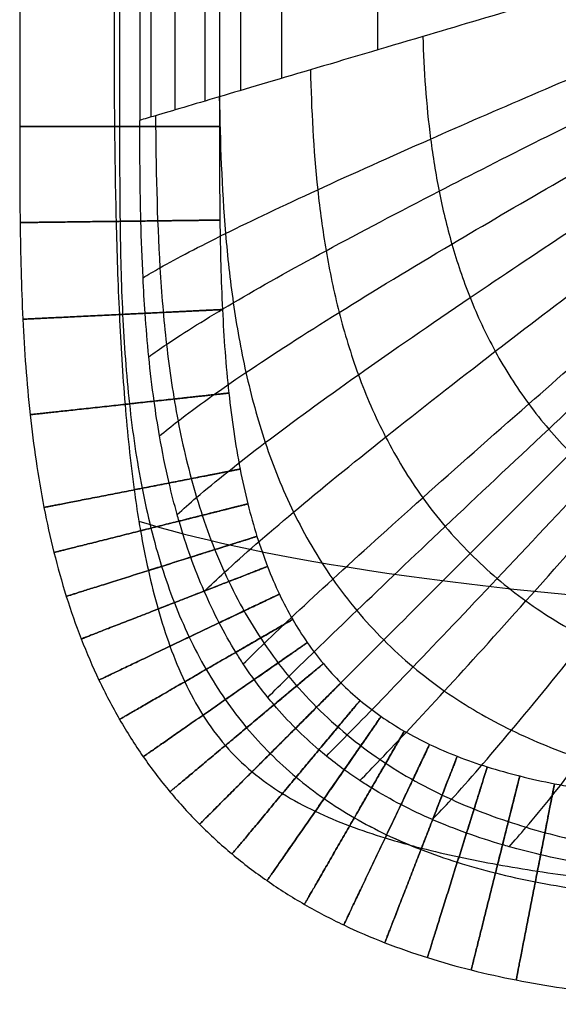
# Model space of a CAD drawing. Header units: millimetres. Extents: x -600 to 600, y -225 to 225.
# Tile 1 of 26: x -600 to -557, y -225 to -146. Entities that reach past the tile are written whole.
import ezdxf

# ---------------------------------------------------------------- set-up
doc = ezdxf.new("R2010")
doc.units = ezdxf.units.MM
doc.header["$MEASUREMENT"] = 0
doc.layers.add('Nakki bench', color=7, linetype='Continuous', true_color=0x6a7954)

msp = doc.modelspace()

# ---------------------------------------------------------------- linework, layer by layer
at = {"layer": 'Nakki bench'}
for points, degree in [([(-600, 154.759, 325), (-600, 51.586, 325), (-600, -51.586, 325), (-600, -154.759, 325)], 3), ([(-592, 154.759, 317), (-592, 51.586, 317), (-592, -51.586, 317), (-592, -154.759, 317)], 3), ([(-592, 154.759, 333), (-592, 51.586, 333), (-592, -51.586, 333), (-592, -154.759, 333)], 3), ([(-592, 154.759, 333), (-592, 51.586, 333), (-592, -51.586, 333), (-592, -154.759, 333)], 3), ([(-584, 154.759, 325), (-584, 51.586, 325), (-584, -51.586, 325), (-584, -154.759, 325)], 3), ([(-584, 154.759, 325), (-584, 51.586, 325), (-584, -51.586, 325), (-584, -154.759, 325)], 3), ([(-590.393, 154.283, 317.163), (-590.393, 51.428, 317.163), (-590.393, -51.428, 317.163), (-590.393, -154.283, 317.163)], 3), ([(-589.496, 154.018, 314.08), (-589.496, 0, 314.08), (-589.496, -154.018, 314.08)], 2), ([(-587.571, 153.448, 308.833), (-587.571, 0, 308.833), (-587.571, -153.448, 308.833)], 2), ([(-585.176, 152.739, 303.802), (-585.176, 0, 303.802), (-585.176, -152.739, 303.802)], 2), ([(-582.319, 151.894, 299.04), (-582.319, 0, 299.04), (-582.319, -151.894, 299.04)], 2), ([(-579.03, 150.92, 294.592), (-579.03, 0, 294.592), (-579.03, -150.92, 294.592)], 2), ([(-571.354, 148.648, 286.743), (-571.354, 0, 286.743), (-571.354, -148.648, 286.743)], 2), ([(-590.39, -154.759, 317.164), (-590.391, -154.6, 317.163), (-590.392, -154.442, 317.163), (-590.393, -154.283, 317.163)], 3)]:
    msp.add_open_spline(points, degree=degree, dxfattribs=at)
for points, knots in [([(-592.4, 154.759, 332.99), (-592.461, 149.85, 332.987), (-592.453, 144.94, 332.987), (-592.441, 140.031, 332.988), (-592.422, 132.204, 332.989), (-592.393, 124.376, 332.99), (-592.331, 108.72, 332.993), (-592.299, 100.893, 332.994), (-592.273, 93.065, 332.995), (-592.215, 74.772, 332.997), (-592.2, 56.479, 332.998), (-592.192, 38.186, 332.998), (-592.186, 25.458, 332.998), (-592.184, 12.731, 332.998), (-592.183, -12.724, 332.998), (-592.185, -25.452, 332.998), (-592.19, -38.179, 332.998), (-592.198, -56.472, 332.998), (-592.212, -74.766, 332.997), (-592.27, -93.059, 332.995), (-592.294, -100.886, 332.995), (-592.327, -108.714, 332.993), (-592.388, -124.369, 332.991), (-592.416, -132.197, 332.989), (-592.434, -140.025, 332.988), (-592.446, -144.936, 332.988), (-592.454, -149.848, 332.987), (-592.407, -154.759, 332.99)], [0, 0, 0, 0, 14.728232, 14.728232, 14.728232, 38.211503, 38.211503, 61.694791, 61.694791, 61.694791, 116.574312, 116.574312, 116.574312, 154.756686, 154.756686, 192.939062, 192.939062, 192.939062, 247.818572, 247.818572, 247.818572, 271.301845, 271.301845, 294.785125, 294.785125, 294.785125, 309.51965, 309.51965, 309.51965, 309.51965]), ([(-532, -137, 270), (-535.196, -137.946, 270), (-538.484, -138.919, 270.476), (-544.726, -140.766, 271.939), (-547.841, -141.688, 272.966), (-556.773, -144.332, 276.606), (-562.548, -146.042, 279.916), (-567.719, -147.572, 283.815), (-570.945, -148.527, 286.248), (-573.968, -149.422, 288.932), (-579.486, -151.055, 294.937), (-581.924, -151.777, 298.195), (-586.108, -153.015, 305.287), (-587.801, -153.516, 309.028), (-589.597, -154.048, 314.343), (-590.018, -154.172, 315.747), (-590.393, -154.283, 317.163)], [-90.218371, -90.218371, -90.218371, -90.218371, -80.139445, -80.139445, -69.997327, -69.997327, -49.81656, -49.81656, -49.81656, -37.372212, -37.372212, -24.902483, -24.902483, -12.436465, -12.436465, -8.023463, -8.023463, -8.023463, -8.023463]), ([(-592.434, -140.025, 332.988), (-584.649, -140.599, 360.805), (-553.624, -142.445, 423.713), (-441.654, -146.172, 437.575), (-343.179, -148.179, 441.23), (-143.17, -149.247, 441.976), (143.166, -149.248, 441.976), (343.175, -148.182, 441.23), (441.65, -146.176, 437.575), (553.62, -142.45, 423.713), (584.645, -140.605, 360.805), (592.43, -140.031, 332.988)], [6.852411, 6.852411, 6.852411, 6.852411, 77.777778, 155.555556, 233.333333, 311.111111, 388.888889, 466.666667, 544.444444, 622.222222, 693.147395, 693.147395, 693.147395, 693.147395]), ([(-590.126, -166.87, 317.193), (-589.722, -166.624, 315.733), (-589.271, -166.361, 314.286), (-587.388, -165.298, 308.903), (-585.648, -164.387, 305.139), (-581.386, -162.28, 298.013), (-578.92, -161.11, 294.744), (-573.363, -158.554, 288.73), (-570.331, -157.194, 286.046), (-567.103, -155.772, 283.619), (-561.93, -153.493, 279.729), (-556.171, -151.016, 276.44), (-547.293, -147.285, 272.846), (-544.203, -146, 271.838), (-538.019, -143.465, 270.419), (-534.767, -142.149, 269.97), (-531.616, -140.901, 270)], [7.924786, 7.924786, 7.924786, 7.924786, 12.436465, 12.436465, 24.902483, 24.902483, 37.372212, 37.372212, 49.81656, 49.81656, 49.81656, 69.997327, 69.997327, 80.139445, 80.139445, 90.218371, 90.218371, 90.218371, 90.218371]), ([(-589.661, -173.194, 317.225), (-589.238, -172.884, 315.739), (-588.767, -172.553, 314.267), (-586.824, -171.24, 308.845), (-585.052, -170.135, 305.071), (-580.741, -167.608, 297.93), (-578.259, -166.219, 294.656), (-572.682, -163.203, 288.637), (-569.647, -161.609, 285.954), (-566.421, -159.948, 283.529), (-561.252, -157.286, 279.643), (-555.512, -154.412, 276.363), (-546.683, -150.108, 272.791), (-543.613, -148.63, 271.792), (-537.477, -145.724, 270.394), (-534.255, -144.222, 269.956), (-531.139, -142.805, 270)], [7.861022, 7.861022, 7.861022, 7.861022, 12.436465, 12.436465, 24.902483, 24.902483, 37.372212, 37.372212, 49.81656, 49.81656, 49.81656, 69.997327, 69.997327, 80.139445, 80.139445, 90.218371, 90.218371, 90.218371, 90.218371]), ([(-588.804, -179.522, 317.273), (-588.358, -179.151, 315.756), (-587.865, -178.755, 314.253), (-585.861, -177.208, 308.79), (-584.06, -175.92, 305.006), (-579.708, -172.989, 297.85), (-577.215, -171.384, 294.571), (-571.636, -167.912, 288.548), (-568.608, -166.081, 285.865), (-565.398, -164.178, 283.443), (-560.253, -161.128, 279.56), (-554.555, -157.845, 276.29), (-545.814, -152.94, 272.739), (-542.777, -151.259, 271.748), (-536.72, -147.958, 270.369), (-533.543, -146.255, 269.942), (-530.478, -144.653, 270)], [7.78289, 7.78289, 7.78289, 7.78289, 12.436465, 12.436465, 24.902483, 24.902483, 37.372212, 37.372212, 49.81656, 49.81656, 49.81656, 69.997327, 69.997327, 80.139445, 80.139445, 90.218371, 90.218371, 90.218371, 90.218371]), ([(-587.389, -185.812, 317.339), (-586.921, -185.384, 315.785), (-586.404, -184.929, 314.246), (-584.342, -183.171, 308.735), (-582.519, -181.716, 304.941), (-578.149, -178.406, 297.771), (-575.66, -176.594, 294.487), (-570.112, -172.674, 288.46), (-567.112, -170.607, 285.777), (-563.938, -168.46, 283.357), (-558.851, -165.017, 279.479), (-553.236, -161.311, 276.217), (-544.647, -155.777, 272.687), (-541.667, -153.88, 271.704), (-535.734, -150.156, 270.344), (-532.628, -148.234, 269.929), (-529.638, -146.428, 270)], [7.68724, 7.68724, 7.68724, 7.68724, 12.436465, 12.436465, 24.902483, 24.902483, 37.372212, 37.372212, 49.81656, 49.81656, 49.81656, 69.997327, 69.997327, 80.139445, 80.139445, 90.218371, 90.218371, 90.218371, 90.218371]), ([(-567.719, -147.572, 283.815), (-567.642, -150.27, 283.746), (-567.461, -153.006, 283.68), (-566.924, -157.155, 283.588), (-566.701, -158.547, 283.558), (-566.142, -161.349, 283.5), (-565.806, -162.759, 283.471), (-564.99, -165.597, 283.414), (-564.51, -167.026, 283.386), (-563.366, -169.893, 283.329), (-562.701, -171.331, 283.301), (-561.146, -174.185, 283.25), (-560.255, -175.6, 283.228), (-558.74, -177.651, 283.203), (-558.205, -178.323, 283.197), (-557.081, -179.63, 283.188), (-556.492, -180.266, 283.186), (-555.267, -181.491, 283.186), (-554.631, -182.081, 283.188), (-553.323, -183.204, 283.197), (-552.651, -183.739, 283.203), (-550.6, -185.255, 283.228), (-549.185, -186.146, 283.25), (-546.332, -187.7, 283.301), (-544.893, -188.365, 283.329), (-542.027, -189.51, 283.386), (-540.598, -189.99, 283.414), (-537.759, -190.806, 283.471), (-536.349, -191.142, 283.5), (-533.548, -191.701, 283.558), (-532.156, -191.924, 283.588), (-528.006, -192.461, 283.68), (-525.27, -192.642, 283.746), (-522.572, -192.719, 283.815)], [0, 0, 0, 0, 8.587447, 8.587447, 12.88117, 12.88117, 17.174893, 17.174893, 21.468616, 21.468616, 25.76234, 25.76234, 30.056063, 30.056063, 32.202924, 32.202924, 34.349786, 34.349786, 36.496648, 36.496648, 38.643509, 38.643509, 42.937233, 42.937233, 47.230956, 47.230956, 51.524679, 51.524679, 55.818402, 55.818402, 60.112126, 60.112126, 68.699572, 68.699572, 68.699572, 68.699572]), ([(-585.222, -191.96, 317.42), (-584.731, -191.487, 315.824), (-584.191, -190.98, 314.245), (-582.082, -189.047, 308.683), (-580.249, -187.449, 304.88), (-575.898, -183.799, 297.695), (-573.434, -181.794, 294.407), (-567.971, -177.446, 288.376), (-565.028, -175.149, 285.693), (-561.924, -172.758, 283.276), (-556.947, -168.925, 279.401), (-551.475, -164.79, 276.148), (-543.134, -158.601, 272.637), (-540.246, -156.477, 271.662), (-534.505, -152.302, 270.32), (-531.506, -150.144, 269.917), (-528.629, -148.111, 270)], [7.578183, 7.578183, 7.578183, 7.578183, 12.436465, 12.436465, 24.902483, 24.902483, 37.372212, 37.372212, 49.81656, 49.81656, 49.81656, 69.997327, 69.997327, 80.139445, 80.139445, 90.218371, 90.218371, 90.218371, 90.218371]), ([(-582.1, -197.765, 317.497), (-581.589, -197.259, 315.864), (-581.032, -196.715, 314.248), (-578.896, -194.656, 308.642), (-577.075, -192.948, 304.831), (-572.792, -189.014, 297.635), (-570.387, -186.84, 294.344), (-565.081, -182.104, 288.309), (-562.236, -179.591, 285.627), (-559.245, -176.967, 283.211), (-554.45, -172.762, 279.339), (-549.201, -168.206, 276.093), (-541.233, -161.359, 272.597), (-538.48, -159.005, 271.629), (-533.022, -154.365, 270.302), (-530.178, -151.962, 269.907), (-527.46, -149.688, 270)], [7.479433, 7.479433, 7.479433, 7.479433, 12.436465, 12.436465, 24.902483, 24.902483, 37.372212, 37.372212, 49.81656, 49.81656, 49.81656, 69.997327, 69.997327, 80.139445, 80.139445, 90.218371, 90.218371, 90.218371, 90.218371]), ([(-580.138, -200.442, 317.522), (-579.622, -199.928, 315.877), (-579.061, -199.372, 314.25), (-576.924, -197.273, 308.629), (-575.118, -195.523, 304.817), (-570.895, -191.473, 297.617), (-568.533, -189.227, 294.325), (-563.338, -184.318, 288.29), (-560.559, -181.707, 285.608), (-557.643, -178.976, 283.192), (-552.968, -174.6, 279.321), (-547.864, -169.845, 276.077), (-540.135, -162.683, 272.586), (-537.468, -160.217, 271.619), (-532.187, -155.351, 270.296), (-529.439, -152.826, 269.904), (-526.819, -150.431, 270)], [7.448234, 7.448234, 7.448234, 7.448234, 12.436465, 12.436465, 24.902483, 24.902483, 37.372212, 37.372212, 49.81656, 49.81656, 49.81656, 69.997327, 69.997327, 80.139445, 80.139445, 90.218371, 90.218371, 90.218371, 90.218371]), ([(-576.724, -150.238, 291.931), (-576.647, -153.398, 291.862), (-576.484, -156.597, 291.796), (-575.966, -161.448, 291.703), (-575.747, -163.074, 291.673), (-575.187, -166.345, 291.614), (-574.846, -167.991, 291.585), (-574, -171.301, 291.528), (-573.495, -172.965, 291.499), (-572.272, -176.298, 291.442), (-571.552, -177.968, 291.414), (-569.848, -181.268, 291.363), (-568.861, -182.9, 291.34), (-567.166, -185.255, 291.315), (-566.566, -186.024, 291.309), (-565.299, -187.517, 291.3), (-564.632, -188.241, 291.298), (-563.241, -189.632, 291.298), (-562.517, -190.299, 291.3), (-561.024, -191.566, 291.309), (-560.255, -192.166, 291.315), (-557.9, -193.861, 291.34), (-556.269, -194.848, 291.363), (-552.968, -196.552, 291.414), (-551.299, -197.271, 291.442), (-547.966, -198.495, 291.499), (-546.301, -198.999, 291.528), (-542.992, -199.845, 291.585), (-541.346, -200.187, 291.614), (-538.074, -200.747, 291.673), (-536.448, -200.966, 291.703), (-531.598, -201.484, 291.796), (-528.399, -201.647, 291.862), (-525.238, -201.724, 291.931)], [0, 0, 0, 0, 8.587447, 8.587447, 12.88117, 12.88117, 17.174893, 17.174893, 21.468616, 21.468616, 25.76234, 25.76234, 30.056063, 30.056063, 32.202924, 32.202924, 34.349786, 34.349786, 36.496648, 36.496648, 38.643509, 38.643509, 42.937233, 42.937233, 47.230956, 47.230956, 51.524679, 51.524679, 55.818402, 55.818402, 60.112126, 60.112126, 68.699572, 68.699572, 68.699572, 68.699572]), ([(-577.912, -202.912, 317.531), (-577.395, -202.394, 315.882), (-576.833, -201.833, 314.25), (-574.708, -199.707, 308.625), (-572.926, -197.925, 304.812), (-568.78, -193.78, 297.611), (-566.471, -191.47, 294.318), (-561.408, -186.408, 288.283), (-558.708, -183.708, 285.601), (-555.879, -180.879, 283.186), (-551.345, -176.344, 279.315), (-546.406, -171.406, 276.071), (-538.948, -163.947, 272.582), (-536.376, -161.376, 271.616), (-531.294, -156.294, 270.294), (-528.653, -153.653, 269.903), (-526.142, -151.142, 270)], [7.437074, 7.437074, 7.437074, 7.437074, 12.436465, 12.436465, 24.902483, 24.902483, 37.372212, 37.372212, 49.81656, 49.81656, 49.81656, 69.997327, 69.997327, 80.139445, 80.139445, 90.218371, 90.218371, 90.218371, 90.218371]), ([(-575.443, -205.138, 317.522), (-574.928, -204.622, 315.877), (-574.373, -204.06, 314.25), (-572.273, -201.923, 308.629), (-570.523, -200.118, 304.817), (-566.474, -195.895, 297.617), (-564.228, -193.532, 294.325), (-559.319, -188.337, 288.29), (-556.708, -185.559, 285.608), (-553.977, -182.643, 283.192), (-549.6, -177.968, 279.321), (-544.846, -172.864, 276.077), (-537.684, -165.135, 272.586), (-535.217, -162.467, 271.619), (-530.351, -157.187, 270.296), (-527.826, -154.438, 269.904), (-525.431, -151.819, 270)], [7.448233, 7.448233, 7.448233, 7.448233, 12.436465, 12.436465, 24.902483, 24.902483, 37.372212, 37.372212, 49.81656, 49.81656, 49.81656, 69.997327, 69.997327, 80.139445, 80.139445, 90.218371, 90.218371, 90.218371, 90.218371]), ([(-584.016, -152.396, 301.742), (-583.952, -156.01, 301.684), (-583.826, -159.657, 301.629), (-583.363, -165.172, 301.551), (-583.162, -167.018, 301.526), (-582.632, -170.726, 301.476), (-582.302, -172.588, 301.452), (-581.466, -176.321, 301.404), (-580.959, -178.194, 301.38), (-579.71, -181.929, 301.333), (-578.966, -183.792, 301.309), (-577.182, -187.456, 301.267), (-576.139, -189.258, 301.247), (-574.331, -191.843, 301.227), (-573.688, -192.684, 301.221), (-572.326, -194.312, 301.214), (-571.606, -195.099, 301.212), (-570.1, -196.606, 301.212), (-569.313, -197.325, 301.214), (-567.685, -198.688, 301.221), (-566.843, -199.331, 301.227), (-564.258, -201.139, 301.247), (-562.457, -202.181, 301.267), (-558.792, -203.965, 301.309), (-556.929, -204.709, 301.333), (-553.194, -205.959, 301.38), (-551.322, -206.466, 301.404), (-547.588, -207.302, 301.452), (-545.726, -207.632, 301.476), (-542.019, -208.162, 301.526), (-540.172, -208.362, 301.551), (-534.658, -208.825, 301.629), (-531.011, -208.952, 301.684), (-527.396, -209.016, 301.742)], [0, 0, 0, 0, 8.587447, 8.587447, 12.88117, 12.88117, 17.174893, 17.174893, 21.468616, 21.468616, 25.76234, 25.76234, 30.056063, 30.056063, 32.202924, 32.202924, 34.349786, 34.349786, 36.496648, 36.496648, 38.643509, 38.643509, 42.937233, 42.937233, 47.230956, 47.230956, 51.524679, 51.524679, 55.818402, 55.818402, 60.112126, 60.112126, 68.699572, 68.699572, 68.699572, 68.699572]), ([(-572.765, -207.099, 317.497), (-572.26, -206.589, 315.864), (-571.715, -206.032, 314.248), (-569.657, -203.895, 308.642), (-567.948, -202.074, 304.831), (-564.014, -197.792, 297.635), (-561.841, -195.387, 294.344), (-557.104, -190.081, 288.309), (-554.591, -187.236, 285.627), (-551.968, -184.244, 283.211), (-547.763, -179.449, 279.339), (-543.207, -174.2, 276.093), (-536.36, -166.233, 272.597), (-534.005, -163.48, 271.629), (-529.366, -158.022, 270.302), (-526.962, -155.177, 269.907), (-524.688, -152.46, 270)], [7.479434, 7.479434, 7.479434, 7.479434, 12.436465, 12.436465, 24.902483, 24.902483, 37.372212, 37.372212, 49.81656, 49.81656, 49.81656, 69.997327, 69.997327, 80.139445, 80.139445, 90.218371, 90.218371, 90.218371, 90.218371]), ([(-589.127, -153.909, 312.953), (-589.089, -157.947, 312.919), (-589.018, -162.004, 312.886), (-588.647, -168.115, 312.84), (-588.479, -170.157, 312.825), (-588.011, -174.244, 312.796), (-587.712, -176.291, 312.782), (-586.928, -180.378, 312.754), (-586.444, -182.42, 312.74), (-585.227, -186.468, 312.712), (-584.492, -188.476, 312.698), (-582.707, -192.399, 312.672), (-581.654, -194.313, 312.661), (-579.809, -197.037, 312.649), (-579.151, -197.921, 312.646), (-577.749, -199.624, 312.641), (-577.006, -200.443, 312.64), (-575.444, -202.006, 312.64), (-574.624, -202.749, 312.641), (-572.921, -204.15, 312.646), (-572.038, -204.809, 312.649), (-569.313, -206.654, 312.661), (-567.399, -207.707, 312.672), (-563.477, -209.492, 312.698), (-561.469, -210.226, 312.712), (-557.42, -211.444, 312.74), (-555.379, -211.928, 312.754), (-551.292, -212.712, 312.782), (-549.245, -213.011, 312.796), (-545.157, -213.479, 312.825), (-543.116, -213.647, 312.84), (-537.005, -214.018, 312.886), (-532.947, -214.089, 312.919), (-528.909, -214.127, 312.953)], [0, 0, 0, 0, 8.587447, 8.587447, 12.88117, 12.88117, 17.174893, 17.174893, 21.468616, 21.468616, 25.76234, 25.76234, 30.056063, 30.056063, 32.202924, 32.202924, 34.349786, 34.349786, 36.496648, 36.496648, 38.643509, 38.643509, 42.937233, 42.937233, 47.230956, 47.230956, 51.524679, 51.524679, 55.818402, 55.818402, 60.112126, 60.112126, 68.699572, 68.699572, 68.699572, 68.699572]), ([(-566.961, -210.222, 317.42), (-566.487, -209.73, 315.824), (-565.98, -209.191, 314.245), (-564.047, -207.081, 308.683), (-562.449, -205.249, 304.88), (-558.799, -200.897, 297.695), (-556.794, -198.434, 294.407), (-552.447, -192.971, 288.376), (-550.15, -190.028, 285.693), (-547.759, -186.923, 283.276), (-543.926, -181.947, 279.401), (-539.791, -176.475, 276.148), (-533.601, -168.134, 272.637), (-531.477, -165.245, 271.662), (-527.302, -159.505, 270.32), (-525.144, -156.506, 269.917), (-523.111, -153.629, 270)], [7.57818, 7.57818, 7.57818, 7.57818, 12.436465, 12.436465, 24.902483, 24.902483, 37.372212, 37.372212, 49.81656, 49.81656, 49.81656, 69.997327, 69.997327, 80.139445, 80.139445, 90.218371, 90.218371, 90.218371, 90.218371]), ([(-600, -154.759, 325), (-600, -157.292, 325), (-600, -162.374, 325), (-599.814, -170.067, 325), (-599.27, -177.672, 325), (-598.373, -183.938, 325), (-597.299, -188.813, 325), (-596.316, -192.329, 325), (-595.125, -195.743, 325), (-593.712, -199.039, 325), (-592.06, -202.2, 325), (-590.164, -205.201, 325), (-588.019, -208.02, 325), (-585.634, -210.633, 325), (-583.021, -213.019, 325), (-580.202, -215.163, 325), (-577.2, -217.06, 325), (-574.04, -218.711, 325), (-570.743, -220.125, 325), (-567.329, -221.315, 325), (-563.814, -222.298, 325), (-560.21, -223.093, 325), (-556.531, -223.717, 325), (-551.479, -224.355, 325), (-545.067, -224.813, 325), (-537.374, -225, 325), (-532.292, -225, 325), (-529.759, -225, 325)], [0, 0, 0, 0, 7.597725, 15.04763, 22.228787, 29.058737, 32.32895, 35.502292, 38.58296, 41.57884, 44.501437, 47.365611, 50.189076, 52.991634, 55.794191, 58.617656, 61.481831, 64.404427, 67.400307, 70.480976, 73.654318, 76.92453, 80.292201, 83.75448, 90.935637, 98.385543, 105.983267, 105.983267, 105.983267, 105.983267]), ([(-592.407, -154.759, 332.99), (-592.383, -157.293, 332.991), (-592.344, -159.827, 332.993), (-592.282, -162.361, 332.994), (-592.222, -164.836, 332.995), (-592.138, -167.342, 332.996), (-592.02, -169.816, 332.996), (-591.907, -172.201, 332.996), (-591.76, -174.621, 332.995), (-591.564, -177.001, 332.992), (-591.378, -179.269, 332.989), (-591.141, -181.584, 332.985), (-590.834, -183.839, 332.974), (-590.72, -184.675, 332.97), (-590.596, -185.514, 332.965), (-590.459, -186.346, 332.959), (-590.417, -186.603, 332.958), (-590.373, -186.86, 332.956), (-590.328, -187.117, 332.954), (-590.143, -188.18, 332.945), (-589.934, -189.244, 332.935), (-589.699, -190.297, 332.922), (-589.469, -191.329, 332.909), (-589.212, -192.36, 332.894), (-588.923, -193.377, 332.876), (-588.639, -194.377, 332.858), (-588.322, -195.374, 332.838), (-587.966, -196.35, 332.817), (-587.616, -197.314, 332.796), (-587.224, -198.268, 332.773), (-586.786, -199.195, 332.752), (-586.351, -200.113, 332.731), (-585.868, -201.008, 332.711), (-585.325, -201.867, 332.699), (-584.786, -202.72, 332.686), (-584.193, -203.529, 332.681), (-583.533, -204.292, 332.686), (-582.874, -205.053, 332.691), (-582.165, -205.748, 332.707), (-581.394, -206.394, 332.731), (-580.626, -207.036, 332.754), (-579.815, -207.612, 332.785), (-578.964, -208.139, 332.816), (-578.117, -208.662, 332.847), (-577.235, -209.133, 332.877), (-576.335, -209.56, 332.903), (-575.437, -209.986, 332.928), (-574.513, -210.372, 332.949), (-573.583, -210.723, 332.965), (-572.649, -211.075, 332.98), (-571.697, -211.396, 332.99), (-570.743, -211.689, 332.995), (-570.077, -211.893, 332.998), (-569.406, -212.086, 333), (-568.733, -212.267, 333), (-568.431, -212.349, 333), (-568.129, -212.428, 333), (-567.826, -212.505, 332.999), (-566.833, -212.758, 332.997), (-565.83, -212.991, 332.993), (-564.828, -213.205, 332.987), (-563.802, -213.424, 332.982), (-562.769, -213.626, 332.975), (-561.738, -213.813, 332.969), (-560.678, -214.004, 332.963), (-559.613, -214.181, 332.957), (-558.548, -214.345, 332.952), (-557.453, -214.513, 332.947), (-556.353, -214.669, 332.943), (-555.255, -214.813, 332.941), (-554.124, -214.962, 332.939), (-552.989, -215.1, 332.938), (-551.856, -215.228, 332.939), (-549.505, -215.493, 332.94), (-547.121, -215.722, 332.947), (-544.763, -215.922, 332.956), (-542.304, -216.13, 332.966), (-539.813, -216.311, 332.976), (-537.351, -216.47, 332.984), (-534.822, -216.632, 332.993), (-532.291, -216.773, 332.998), (-529.759, -216.897, 332.999)], [0, 0, 0, 0, 7.602625, 7.602625, 7.602625, 15.063001, 15.063001, 15.063001, 22.263075, 22.263075, 22.263075, 29.141706, 29.141706, 29.141706, 31.677247, 31.677247, 31.677247, 32.458664, 32.458664, 32.458664, 35.701296, 35.701296, 35.701296, 38.879214, 38.879214, 38.879214, 42.004177, 42.004177, 42.004177, 45.087163, 45.087163, 45.087163, 48.135951, 48.135951, 48.135951, 51.157855, 51.157855, 51.157855, 54.163028, 54.163028, 54.163028, 57.16087, 57.16087, 57.16087, 60.153569, 60.153569, 60.153569, 63.144253, 63.144253, 63.144253, 66.144706, 66.144706, 66.144706, 68.236815, 68.236815, 68.236815, 69.174138, 69.174138, 69.174138, 72.253891, 72.253891, 72.253891, 75.403321, 75.403321, 75.403321, 78.63679, 78.63679, 78.63679, 81.963632, 81.963632, 81.963632, 85.387673, 85.387673, 85.387673, 92.515013, 92.515013, 92.515013, 99.947885, 99.947885, 99.947885, 107.551441, 107.551441, 107.551441, 107.551441]), ([(-592, -154.759, 317), (-592, -157.292, 317), (-591.999, -162.308, 317), (-591.819, -169.716, 317), (-591.306, -176.854, 317), (-590.484, -182.561, 317), (-589.531, -186.884, 317), (-588.674, -189.942, 317), (-587.658, -192.855, 317), (-586.474, -195.613, 317), (-585.116, -198.21, 317), (-583.581, -200.637, 317), (-581.865, -202.892, 317), (-579.969, -204.969, 317), (-577.892, -206.865, 317), (-575.638, -208.58, 317), (-573.21, -210.116, 317), (-570.614, -211.473, 317), (-567.855, -212.658, 317), (-564.943, -213.674, 317), (-561.884, -214.53, 317), (-558.689, -215.235, 317), (-555.369, -215.799, 317), (-550.735, -216.386, 317), (-544.717, -216.818, 317), (-537.308, -216.999, 317), (-532.292, -217, 317), (-529.759, -217, 317)], [0, 0, 0, 0, 7.597725, 15.04763, 22.228787, 29.058737, 32.32895, 35.502292, 38.58296, 41.57884, 44.501437, 47.365611, 50.189076, 52.991634, 55.794191, 58.617656, 61.481831, 64.404427, 67.400307, 70.480976, 73.654318, 76.92453, 80.292201, 83.75448, 90.935637, 98.385543, 105.983267, 105.983267, 105.983267, 105.983267]), ([(-592, -154.759, 333), (-592, -157.292, 333), (-591.999, -162.308, 333), (-591.819, -169.716, 333), (-591.306, -176.854, 333), (-590.484, -182.561, 333), (-589.531, -186.884, 333), (-588.674, -189.942, 333), (-587.658, -192.855, 333), (-586.474, -195.613, 333), (-585.116, -198.21, 333), (-583.581, -200.637, 333), (-581.865, -202.892, 333), (-579.969, -204.969, 333), (-577.892, -206.865, 333), (-575.638, -208.58, 333), (-573.21, -210.116, 333), (-570.614, -211.473, 333), (-567.855, -212.658, 333), (-564.943, -213.674, 333), (-561.884, -214.53, 333), (-558.689, -215.235, 333), (-555.369, -215.799, 333), (-550.735, -216.386, 333), (-544.717, -216.818, 333), (-537.308, -216.999, 333), (-532.292, -217, 333), (-529.759, -217, 333)], [0, 0, 0, 0, 7.597725, 15.04763, 22.228787, 29.058737, 32.32895, 35.502292, 38.58296, 41.57884, 44.501437, 47.365611, 50.189076, 52.991634, 55.794191, 58.617656, 61.481831, 64.404427, 67.400307, 70.480976, 73.654318, 76.92453, 80.292201, 83.75448, 90.935637, 98.385543, 105.983267, 105.983267, 105.983267, 105.983267]), ([(-592, -154.759, 333), (-592, -157.292, 333), (-591.999, -162.308, 333), (-591.819, -169.716, 333), (-591.306, -176.854, 333), (-590.484, -182.561, 333), (-589.531, -186.884, 333), (-588.674, -189.942, 333), (-587.658, -192.855, 333), (-586.474, -195.613, 333), (-585.116, -198.21, 333), (-583.581, -200.637, 333), (-581.865, -202.892, 333), (-579.969, -204.969, 333), (-577.892, -206.865, 333), (-575.638, -208.58, 333), (-573.21, -210.116, 333), (-570.888, -211.33, 333), (-569.368, -212.004, 333), (-568.731, -212.268, 333)], [0, 0, 0, 0, 7.597725, 15.04763, 22.228787, 29.058737, 32.32895, 35.502292, 38.58296, 41.57884, 44.501437, 47.365611, 50.189076, 52.991634, 55.794191, 58.617656, 61.481831, 64.404427, 66.470949, 66.470949, 66.470949, 66.470949]), ([(-529.759, -215.39, 317.164), (-532.287, -215.378, 317.166), (-534.809, -215.356, 317.171), (-537.336, -215.292, 317.178), (-538.848, -215.254, 317.182), (-540.359, -215.2, 317.187), (-541.87, -215.125, 317.193), (-542.82, -215.078, 317.197), (-543.768, -215.022, 317.201), (-544.716, -214.956, 317.206), (-545.877, -214.874, 317.212), (-547.036, -214.777, 317.218), (-548.194, -214.661, 317.225), (-549.382, -214.541, 317.233), (-550.567, -214.402, 317.241), (-551.748, -214.237, 317.25), (-552.676, -214.108, 317.257), (-553.6, -213.964, 317.265), (-554.523, -213.803, 317.273), (-554.712, -213.77, 317.275), (-554.901, -213.736, 317.277), (-555.09, -213.702, 317.278), (-556.163, -213.505, 317.288), (-557.231, -213.285, 317.299), (-558.293, -213.037, 317.31), (-559.137, -212.839, 317.32), (-559.977, -212.624, 317.329), (-560.812, -212.389, 317.339), (-560.989, -212.339, 317.341), (-561.166, -212.289, 317.344), (-561.343, -212.237, 317.346), (-562.314, -211.953, 317.358), (-563.276, -211.642, 317.37), (-564.228, -211.301, 317.383), (-565.144, -210.973, 317.395), (-566.049, -210.617, 317.408), (-566.941, -210.23, 317.42), (-566.948, -210.227, 317.42), (-566.954, -210.225, 317.42), (-566.961, -210.222, 317.42), (-567.812, -209.852, 317.432), (-568.652, -209.454, 317.444), (-569.476, -209.026, 317.455), (-570.278, -208.61, 317.466), (-571.065, -208.166, 317.477), (-571.835, -207.692, 317.486), (-572.148, -207.5, 317.49), (-572.458, -207.302, 317.494), (-572.765, -207.099, 317.497), (-573.19, -206.819, 317.502), (-573.609, -206.529, 317.507), (-574.021, -206.23, 317.511), (-574.504, -205.879, 317.515), (-574.979, -205.515, 317.519), (-575.443, -205.138, 317.522), (-575.645, -204.974, 317.524), (-575.845, -204.807, 317.525), (-576.043, -204.638, 317.526), (-576.688, -204.087, 317.529), (-577.312, -203.511, 317.531), (-577.912, -202.912, 317.531), (-578.512, -202.312, 317.531), (-579.088, -201.688, 317.529), (-579.638, -201.042, 317.526), (-579.807, -200.844, 317.525), (-579.974, -200.644, 317.524), (-580.138, -200.442, 317.522), (-580.515, -199.978, 317.519), (-580.879, -199.504, 317.515), (-581.23, -199.02, 317.511), (-581.53, -198.608, 317.507), (-581.819, -198.19, 317.502), (-582.1, -197.765, 317.497), (-582.302, -197.458, 317.494), (-582.5, -197.148, 317.49), (-582.693, -196.834, 317.486), (-583.166, -196.065, 317.477), (-583.611, -195.278, 317.466), (-584.027, -194.476, 317.455), (-584.454, -193.652, 317.444), (-584.852, -192.812, 317.432), (-585.222, -191.96, 317.42), (-585.225, -191.954, 317.42), (-585.228, -191.947, 317.42), (-585.231, -191.941, 317.42), (-585.617, -191.048, 317.408), (-585.974, -190.143, 317.395), (-586.302, -189.228, 317.383), (-586.643, -188.276, 317.37), (-586.954, -187.313, 317.358), (-587.237, -186.342, 317.346), (-587.289, -186.166, 317.344), (-587.34, -185.989, 317.341), (-587.389, -185.812, 317.339), (-587.624, -184.977, 317.329), (-587.839, -184.137, 317.32), (-588.037, -183.292, 317.31), (-588.329, -182.043, 317.297), (-588.582, -180.786, 317.285), (-588.804, -179.522, 317.273), (-588.965, -178.6, 317.265), (-589.109, -177.675, 317.257), (-589.238, -176.748, 317.25), (-589.402, -175.566, 317.241), (-589.542, -174.381, 317.233), (-589.661, -173.194, 317.225), (-589.778, -172.036, 317.218), (-589.875, -170.877, 317.212), (-589.956, -169.716, 317.206), (-590.022, -168.768, 317.201), (-590.078, -167.819, 317.197), (-590.126, -166.87, 317.193), (-590.201, -165.359, 317.187), (-590.254, -163.848, 317.182), (-590.292, -162.336, 317.178), (-590.356, -159.809, 317.171), (-590.378, -157.287, 317.166), (-590.39, -154.759, 317.164)], [0, 0, 0, 0, 7.577693, 7.577693, 7.577693, 12.115055, 12.115055, 12.115055, 14.96624, 14.96624, 14.96624, 18.457148, 18.457148, 18.457148, 22.036915, 22.036915, 22.036915, 24.845098, 24.845098, 24.845098, 25.421463, 25.421463, 25.421463, 28.693433, 28.693433, 28.693433, 31.294997, 31.294997, 31.294997, 31.847418, 31.847418, 31.847418, 34.882162, 34.882162, 34.882162, 37.799707, 37.799707, 37.799707, 37.821398, 37.821398, 37.821398, 40.607738, 40.607738, 40.607738, 43.318452, 43.318452, 43.318452, 44.422299, 44.422299, 44.422299, 45.949422, 45.949422, 45.949422, 47.742938, 47.742938, 47.742938, 48.524027, 48.524027, 48.524027, 51.069992, 51.069992, 51.069992, 53.615802, 53.615802, 53.615802, 54.396931, 54.396931, 54.396931, 56.190501, 56.190501, 56.190501, 57.717489, 57.717489, 57.717489, 58.821339, 58.821339, 58.821339, 61.532152, 61.532152, 61.532152, 64.318552, 64.318552, 64.318552, 64.3401, 64.3401, 64.3401, 67.257714, 67.257714, 67.257714, 70.292399, 70.292399, 70.292399, 70.844605, 70.844605, 70.844605, 73.446506, 73.446506, 73.446506, 77.294889, 77.294889, 77.294889, 80.103123, 80.103123, 80.103123, 83.682996, 83.682996, 83.682996, 87.173856, 87.173856, 87.173856, 90.024945, 90.024945, 90.024945, 94.562251, 94.562251, 94.562251, 102.139953, 102.139953, 102.139953, 102.139953]), ([(-584, -154.759, 325), (-584, -157.291, 325), (-583.999, -162.241, 325), (-583.823, -169.366, 325), (-583.341, -176.037, 325), (-582.596, -181.184, 325), (-581.763, -184.954, 325), (-581.033, -187.556, 325), (-580.19, -189.967, 325), (-579.236, -192.187, 325), (-578.172, -194.22, 325), (-576.998, -196.074, 325), (-575.712, -197.763, 325), (-574.304, -199.304, 325), (-572.764, -200.711, 325), (-571.074, -201.998, 325), (-569.22, -203.172, 325), (-567.187, -204.236, 325), (-564.967, -205.19, 325), (-562.556, -206.033, 325), (-559.954, -206.762, 325), (-557.168, -207.378, 325), (-554.207, -207.882, 325), (-549.99, -208.416, 325), (-544.366, -208.823, 325), (-537.241, -208.999, 325), (-532.292, -209, 325), (-529.759, -209, 325)], [0, 0, 0, 0, 7.597725, 15.04763, 22.228787, 29.058737, 32.32895, 35.502292, 38.58296, 41.57884, 44.501437, 47.365611, 50.189076, 52.991634, 55.794191, 58.617656, 61.481831, 64.404427, 67.400307, 70.480976, 73.654318, 76.92453, 80.292201, 83.75448, 90.935637, 98.385543, 105.983267, 105.983267, 105.983267, 105.983267]), ([(-584, -154.759, 325), (-584, -157.291, 325), (-583.999, -162.241, 325), (-583.823, -169.366, 325), (-583.341, -176.037, 325), (-582.596, -181.184, 325), (-581.763, -184.954, 325), (-581.033, -187.556, 325), (-580.19, -189.967, 325), (-579.236, -192.187, 325), (-578.172, -194.22, 325), (-576.998, -196.074, 325), (-575.712, -197.763, 325), (-574.304, -199.304, 325), (-572.764, -200.711, 325), (-571.074, -201.998, 325), (-569.22, -203.172, 325), (-567.187, -204.236, 325), (-564.967, -205.19, 325), (-562.556, -206.033, 325), (-559.954, -206.762, 325), (-557.168, -207.378, 325), (-554.207, -207.882, 325), (-549.99, -208.416, 325), (-544.366, -208.823, 325), (-537.241, -208.999, 325), (-532.292, -209, 325), (-529.759, -209, 325)], [0, 0, 0, 0, 7.597725, 15.04763, 22.228787, 29.058737, 32.32895, 35.502292, 38.58296, 41.57884, 44.501437, 47.365611, 50.189076, 52.991634, 55.794191, 58.617656, 61.481831, 64.404427, 67.400307, 70.480976, 73.654318, 76.92453, 80.292201, 83.75448, 90.935637, 98.385543, 105.983267, 105.983267, 105.983267, 105.983267]), ([(-560.812, -212.389, 317.339), (-560.385, -211.921, 315.785), (-559.929, -211.404, 314.246), (-558.172, -209.342, 308.735), (-556.716, -207.519, 304.941), (-553.406, -203.149, 297.771), (-551.594, -200.66, 294.487), (-547.674, -195.112, 288.46), (-545.608, -192.112, 285.777), (-543.46, -188.938, 283.357), (-540.018, -183.85, 279.479), (-536.312, -178.235, 276.217), (-530.778, -169.646, 272.687), (-528.88, -166.667, 271.704), (-525.156, -160.734, 270.344), (-523.234, -157.627, 269.929), (-521.428, -154.638, 270)], [7.687239, 7.687239, 7.687239, 7.687239, 12.436465, 12.436465, 24.902483, 24.902483, 37.372212, 37.372212, 49.81656, 49.81656, 49.81656, 69.997327, 69.997327, 80.139445, 80.139445, 90.218371, 90.218371, 90.218371, 90.218371]), ([(-590.459, -186.346, 332.959), (-581.865, -189.005, 353.883), (-549.074, -194.992, 400.204), (-434.21, -195.117, 405.974), (-339.286, -195.921, 407.153), (-142.818, -196.529, 407.115), (142.817, -196.529, 407.115), (339.285, -195.923, 407.153), (434.209, -195.121, 405.974), (549.053, -194.997, 400.205), (581.375, -188.987, 353.908), (589.922, -186.326, 332.995)], [8.813793, 8.813793, 8.813793, 8.813793, 77.777778, 155.555556, 233.333333, 311.111111, 388.888889, 466.666667, 544.444444, 622.222222, 691.146906, 691.146906, 691.146906, 691.146906])]:
    msp.add_open_spline(points, degree=3, knots=knots, dxfattribs=at)
for points, weights, knots in [([(-592, -154.759, 317), (-600, -154.759, 317), (-600, -154.759, 325), (-600, -154.759, 333), (-592, -154.759, 333), (-584, -154.759, 333), (-584, -154.759, 325), (-584, -154.759, 317), (-592, -154.759, 317)], [1, 0.707106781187, 1, 0.707106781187, 1, 0.707106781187, 1, 0.707106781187, 1], [-50.265482, -50.265482, -50.265482, -37.699112, -37.699112, -25.132741, -25.132741, -12.566371, -12.566371, 0, 0, 0]), ([(-592.407, -154.759, 332.99), (-592.204, -154.759, 333), (-592, -154.759, 333), (-584, -154.759, 333), (-584, -154.759, 325), (-584, -154.759, 318.476), (-590.39, -154.759, 317.164)], [0.979875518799, 0.989566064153, 1, 0.707106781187, 1, 0.747508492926, 0.930342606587], [-25.580402, -25.580402, -25.580402, -25.132741, -25.132741, -12.566371, -12.566371, -1.733406, -1.733406, -1.733406]), ([(-591.968, -162.357, 317), (-583.969, -162.257, 317), (-583.969, -162.257, 325), (-583.969, -162.257, 333), (-591.968, -162.357, 333), (-599.968, -162.456, 333), (-599.968, -162.456, 325), (-599.968, -162.456, 317), (-591.968, -162.357, 317)], [1, 0.707106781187, 1, 0.707106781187, 1, 0.707106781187, 1, 0.707106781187, 1], [0, 0, 0, 12.566371, 12.566371, 25.132741, 25.132741, 37.699112, 37.699112, 50.265482, 50.265482, 50.265482]), ([(-590.292, -162.336, 317.178), (-583.969, -162.257, 318.533), (-583.969, -162.257, 325), (-583.969, -162.257, 333), (-591.968, -162.357, 333), (-592.125, -162.359, 333), (-592.282, -162.361, 332.994)], [0.927991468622, 0.749144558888, 1, 0.707106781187, 1, 0.99193502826, 0.984314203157], [1.8036, 1.8036, 1.8036, 12.566371, 12.566371, 25.132741, 25.132741, 25.478763, 25.478763, 25.478763]), ([(-591.757, -169.803, 317), (-583.766, -169.415, 317), (-583.766, -169.415, 325), (-583.766, -169.415, 333), (-591.757, -169.803, 333), (-599.747, -170.191, 333), (-599.747, -170.191, 325), (-599.747, -170.191, 317), (-591.757, -169.803, 317)], [1, 0.707106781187, 1, 0.707106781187, 1, 0.707106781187, 1, 0.707106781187, 1], [0, 0, 0, 12.566371, 12.566371, 25.132741, 25.132741, 37.699112, 37.699112, 50.265482, 50.265482, 50.265482]), ([(-589.956, -169.716, 317.206), (-583.766, -169.415, 318.639), (-583.766, -169.415, 325), (-583.766, -169.415, 333), (-591.757, -169.803, 333), (-591.889, -169.81, 333), (-592.02, -169.816, 332.996)], [0.923628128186, 0.752250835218, 1, 0.707106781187, 1, 0.993205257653, 0.986725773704], [1.936873, 1.936873, 1.936873, 12.566371, 12.566371, 25.132741, 25.132741, 25.424265, 25.424265, 25.424265]), ([(-591.21, -176.962, 317), (-583.257, -176.098, 317), (-583.257, -176.098, 325), (-583.257, -176.098, 333), (-591.21, -176.962, 333), (-599.163, -177.827, 333), (-599.163, -177.827, 325), (-599.163, -177.827, 317), (-591.21, -176.962, 317)], [1, 0.707106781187, 1, 0.707106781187, 1, 0.707106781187, 1, 0.707106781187, 1], [0, 0, 0, 12.566371, 12.566371, 25.132741, 25.132741, 37.699112, 37.699112, 50.265482, 50.265482, 50.265482]), ([(-589.238, -176.748, 317.25), (-583.257, -176.098, 318.79), (-583.257, -176.098, 325), (-583.257, -176.098, 333), (-591.21, -176.962, 333), (-591.387, -176.982, 333), (-591.564, -177.001, 332.992)], [0.917606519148, 0.75670111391, 1, 0.707106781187, 1, 0.990868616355, 0.982306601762], [2.127809, 2.127809, 2.127809, 12.566371, 12.566371, 25.132741, 25.132741, 25.524517, 25.524517, 25.524517]), ([(-590.203, -183.716, 317), (-582.351, -182.181, 317), (-582.351, -182.181, 325), (-582.351, -182.181, 333), (-590.203, -183.716, 333), (-598.054, -185.25, 333), (-598.054, -185.25, 325), (-598.054, -185.25, 317), (-590.203, -183.716, 317)], [1, 0.707106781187, 1, 0.707106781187, 1, 0.707106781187, 1, 0.707106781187, 1], [0, 0, 0, 12.566371, 12.566371, 25.132741, 25.132741, 37.699112, 37.699112, 50.265482, 50.265482, 50.265482]), ([(-588.037, -183.292, 317.31), (-582.351, -182.181, 318.973), (-582.351, -182.181, 325), (-582.351, -182.181, 333), (-590.203, -183.716, 333), (-590.519, -183.777, 333), (-590.834, -183.839, 332.974)], [0.910587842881, 0.762161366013, 1, 0.707106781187, 1, 0.983593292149, 0.969024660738], [2.362077, 2.362077, 2.362077, 12.566371, 12.566371, 25.132741, 25.132741, 25.836659, 25.836659, 25.836659]), ([(-589.494, -186.908, 317), (-581.734, -184.963, 317), (-581.734, -184.963, 325), (-581.734, -184.963, 333), (-589.494, -186.908, 333), (-597.254, -188.852, 333), (-597.254, -188.852, 325), (-597.254, -188.852, 317), (-589.494, -186.908, 317)], [1, 0.707106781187, 1, 0.707106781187, 1, 0.707106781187, 1, 0.707106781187, 1], [0, 0, 0, 12.566371, 12.566371, 25.132741, 25.132741, 37.699112, 37.699112, 50.265482, 50.265482, 50.265482]), ([(-587.237, -186.342, 317.346), (-581.734, -184.963, 319.07), (-581.734, -184.963, 325), (-581.734, -184.963, 333), (-589.494, -186.908, 333), (-589.912, -187.013, 333), (-590.328, -187.117, 332.954)], [0.906992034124, 0.765089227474, 1, 0.707106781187, 1, 0.978150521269, 0.95956093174], [2.487695, 2.487695, 2.487695, 12.566371, 12.566371, 25.132741, 25.132741, 26.070177, 26.070177, 26.070177]), ([(-588.634, -189.962, 317), (-581.003, -187.561, 317), (-581.003, -187.561, 325), (-581.003, -187.561, 333), (-588.634, -189.962, 333), (-596.265, -192.363, 333), (-596.265, -192.363, 325), (-596.265, -192.363, 317), (-588.634, -189.962, 317)], [1, 0.707106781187, 1, 0.707106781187, 1, 0.707106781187, 1, 0.707106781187, 1], [0, 0, 0, 12.566371, 12.566371, 25.132741, 25.132741, 37.699112, 37.699112, 50.265482, 50.265482, 50.265482]), ([(-586.302, -189.228, 317.383), (-581.003, -187.561, 319.166), (-581.003, -187.561, 325), (-581.003, -187.561, 333), (-588.634, -189.962, 333), (-589.169, -190.13, 333), (-589.699, -190.297, 332.922)], [0.903525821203, 0.76800636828, 1, 0.707106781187, 1, 0.971763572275, 0.948971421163], [2.612853, 2.612853, 2.612853, 12.566371, 12.566371, 25.132741, 25.132741, 26.344205, 26.344205, 26.344205]), ([(-587.615, -192.868, 317), (-580.159, -189.967, 317), (-580.159, -189.967, 325), (-580.159, -189.967, 333), (-587.615, -192.868, 333), (-595.07, -195.77, 333), (-595.07, -195.77, 325), (-595.07, -195.77, 317), (-587.615, -192.868, 317)], [1, 0.707106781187, 1, 0.707106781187, 1, 0.707106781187, 1, 0.707106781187, 1], [0, 0, 0, 12.566371, 12.566371, 25.132741, 25.132741, 37.699112, 37.699112, 50.265482, 50.265482, 50.265482]), ([(-585.231, -191.941, 317.42), (-580.159, -189.967, 319.257), (-580.159, -189.967, 325), (-580.159, -189.967, 333), (-587.615, -192.868, 333), (-588.274, -193.125, 333), (-588.923, -193.377, 332.876)], [0.900326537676, 0.77079006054, 1, 0.707106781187, 1, 0.96467174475, 0.937865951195], [2.732285, 2.732285, 2.732285, 12.566371, 12.566371, 25.132741, 25.132741, 26.648474, 26.648474, 26.648474]), ([(-586.429, -195.619, 317), (-579.205, -192.182, 317), (-579.205, -192.182, 325), (-579.205, -192.182, 333), (-586.429, -195.619, 333), (-593.653, -199.056, 333), (-593.653, -199.056, 325), (-593.653, -199.056, 317), (-586.429, -195.619, 317)], [1, 0.707106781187, 1, 0.707106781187, 1, 0.707106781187, 1, 0.707106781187, 1], [0, 0, 0, 12.566371, 12.566371, 25.132741, 25.132741, 37.699112, 37.699112, 50.265482, 50.265482, 50.265482]), ([(-584.027, -194.476, 317.455), (-579.205, -192.182, 319.338), (-579.205, -192.182, 325), (-579.205, -192.182, 333), (-586.429, -195.619, 333), (-587.207, -195.989, 333), (-587.966, -196.35, 332.817)], [0.897518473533, 0.77331289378, 1, 0.707106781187, 1, 0.957324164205, 0.927084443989], [2.840525, 2.840525, 2.840525, 12.566371, 12.566371, 25.132741, 25.132741, 26.963717, 26.963717, 26.963717]), ([(-585.072, -198.207, 317), (-578.142, -194.209, 317), (-578.142, -194.209, 325), (-578.142, -194.209, 333), (-585.072, -198.207, 333), (-592.002, -202.204, 333), (-592.002, -202.204, 325), (-592.002, -202.204, 317), (-585.072, -198.207, 317)], [1, 0.707106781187, 1, 0.707106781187, 1, 0.707106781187, 1, 0.707106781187, 1], [0, 0, 0, 12.566371, 12.566371, 25.132741, 25.132741, 37.699112, 37.699112, 50.265482, 50.265482, 50.265482]), ([(-582.693, -196.834, 317.486), (-578.142, -194.209, 319.407), (-578.142, -194.209, 325), (-578.142, -194.209, 333), (-585.072, -198.207, 333), (-585.942, -198.709, 333), (-586.786, -199.195, 332.752)], [0.89522418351, 0.775434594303, 1, 0.707106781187, 1, 0.950553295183, 0.917801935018], [2.931555, 2.931555, 2.931555, 12.566371, 12.566371, 25.132741, 25.132741, 27.254216, 27.254216, 27.254216]), ([(-583.539, -200.625, 317), (-576.971, -196.059, 317), (-576.971, -196.059, 325), (-576.971, -196.059, 333), (-583.539, -200.625, 333), (-590.108, -205.192, 333), (-590.108, -205.192, 325), (-590.108, -205.192, 317), (-583.539, -200.625, 317)], [1, 0.707106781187, 1, 0.707106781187, 1, 0.707106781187, 1, 0.707106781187, 1], [0, 0, 0, 12.566371, 12.566371, 25.132741, 25.132741, 37.699112, 37.699112, 50.265482, 50.265482, 50.265482]), ([(-581.231, -199.02, 317.511), (-576.971, -196.059, 319.458), (-576.971, -196.059, 325), (-576.971, -196.059, 333), (-583.539, -200.625, 333), (-584.449, -201.258, 333), (-585.325, -201.867, 332.699)], [0.893522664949, 0.777046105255, 1, 0.707106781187, 1, 0.945732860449, 0.911574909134], [3.000696, 3.000696, 3.000696, 12.566371, 12.566371, 25.132741, 25.132741, 27.461033, 27.461033, 27.461033]), ([(-581.829, -202.87, 317), (-575.687, -197.744, 317), (-575.687, -197.744, 325), (-575.687, -197.744, 333), (-581.829, -202.87, 333), (-587.971, -207.996, 333), (-587.971, -207.996, 325), (-587.971, -207.996, 317), (-581.829, -202.87, 317)], [1, 0.707106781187, 1, 0.707106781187, 1, 0.707106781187, 1, 0.707106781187, 1], [0, 0, 0, 12.566371, 12.566371, 25.132741, 25.132741, 37.699112, 37.699112, 50.265482, 50.265482, 50.265482]), ([(-579.639, -201.042, 317.526), (-575.687, -197.744, 319.491), (-575.687, -197.744, 325), (-575.687, -197.744, 333), (-581.829, -202.87, 333), (-582.698, -203.595, 333), (-583.532, -204.292, 332.686)], [0.892479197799, 0.778051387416, 1, 0.707106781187, 1, 0.944647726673, 0.910216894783], [3.043827, 3.043827, 3.043827, 12.566371, 12.566371, 25.132741, 25.132741, 27.50759, 27.50759, 27.50759]), ([(-579.939, -204.939, 317), (-574.282, -199.282, 317), (-574.282, -199.282, 325), (-574.282, -199.282, 333), (-579.939, -204.939, 333), (-585.596, -210.595, 333), (-585.596, -210.595, 325), (-585.596, -210.595, 317), (-579.939, -204.939, 317)], [1, 0.707106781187, 1, 0.707106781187, 1, 0.707106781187, 1, 0.707106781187, 1], [0, 0, 0, 12.566371, 12.566371, 25.132741, 25.132741, 37.699112, 37.699112, 50.265482, 50.265482, 50.265482]), ([(-577.912, -202.912, 317.531), (-574.282, -199.282, 319.501), (-574.282, -199.282, 325), (-574.282, -199.282, 333), (-579.939, -204.939, 333), (-580.679, -205.679, 333), (-581.394, -206.394, 332.731)], [0.892127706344, 0.778393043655, 1, 0.707106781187, 1, 0.948602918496, 0.915244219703], [3.058485, 3.058485, 3.058485, 12.566371, 12.566371, 25.132741, 25.132741, 27.337896, 27.337896, 27.337896]), ([(-577.871, -206.828, 317), (-572.745, -200.686, 317), (-572.745, -200.686, 325), (-572.745, -200.686, 333), (-577.871, -206.828, 333), (-582.997, -212.97, 333), (-582.997, -212.97, 325), (-582.997, -212.97, 317), (-577.871, -206.828, 317)], [1, 0.707106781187, 1, 0.707106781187, 1, 0.707106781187, 1, 0.707106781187, 1], [0, 0, 0, 12.566371, 12.566371, 25.132741, 25.132741, 37.699112, 37.699112, 50.265482, 50.265482, 50.265482]), ([(-576.043, -204.638, 317.526), (-572.745, -200.686, 319.491), (-572.745, -200.686, 325), (-572.745, -200.686, 333), (-577.871, -206.828, 333), (-578.424, -207.491, 333), (-578.964, -208.139, 332.816)], [0.892479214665, 0.77805137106, 1, 0.707106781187, 1, 0.957217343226, 0.926933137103], [3.043826, 3.043826, 3.043826, 12.566371, 12.566371, 25.132741, 25.132741, 26.9683, 26.9683, 26.9683]), ([(-575.626, -208.539, 317), (-571.059, -201.97, 317), (-571.059, -201.97, 325), (-571.059, -201.97, 333), (-575.626, -208.539, 333), (-580.192, -215.108, 333), (-580.192, -215.108, 325), (-580.192, -215.108, 317), (-575.626, -208.539, 317)], [1, 0.707106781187, 1, 0.707106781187, 1, 0.707106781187, 1, 0.707106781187, 1], [0, 0, 0, 12.566371, 12.566371, 25.132741, 25.132741, 37.699112, 37.699112, 50.265482, 50.265482, 50.265482]), ([(-574.021, -206.23, 317.511), (-571.059, -201.97, 319.458), (-571.059, -201.97, 325), (-571.059, -201.97, 333), (-575.626, -208.539, 333), (-575.983, -209.053, 333), (-576.335, -209.56, 332.903)], [0.893522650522, 0.777046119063, 1, 0.707106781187, 1, 0.968626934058, 0.943974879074], [3.000696, 3.000696, 3.000696, 12.566371, 12.566371, 25.132741, 25.132741, 26.47878, 26.47878, 26.47878]), ([(-573.207, -210.072, 317), (-569.21, -203.142, 317), (-569.21, -203.142, 325), (-569.21, -203.142, 333), (-573.207, -210.072, 333), (-577.205, -217.001, 333), (-577.205, -217.001, 325), (-577.205, -217.001, 317), (-573.207, -210.072, 317)], [1, 0.707106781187, 1, 0.707106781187, 1, 0.707106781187, 1, 0.707106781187, 1], [0, 0, 0, 12.566371, 12.566371, 25.132741, 25.132741, 37.699112, 37.699112, 50.265482, 50.265482, 50.265482]), ([(-571.835, -207.692, 317.486), (-569.21, -203.142, 319.407), (-569.21, -203.142, 325), (-569.21, -203.142, 333), (-573.207, -210.072, 333), (-573.395, -210.398, 333), (-573.583, -210.723, 332.965)], [0.895224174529, 0.775434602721, 1, 0.707106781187, 1, 0.980869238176, 0.964237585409], [2.931556, 2.931556, 2.931556, 12.566371, 12.566371, 25.132741, 25.132741, 25.953533, 25.953533, 25.953533]), ([(-570.62, -211.429, 317), (-567.182, -204.205, 317), (-567.182, -204.205, 325), (-567.182, -204.205, 333), (-570.62, -211.429, 333), (-574.057, -218.653, 333), (-574.057, -218.653, 325), (-574.057, -218.653, 317), (-570.62, -211.429, 317)], [1, 0.707106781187, 1, 0.707106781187, 1, 0.707106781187, 1, 0.707106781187, 1], [0, 0, 0, 12.566371, 12.566371, 25.132741, 25.132741, 37.699112, 37.699112, 50.265482, 50.265482, 50.265482]), ([(-569.476, -209.026, 317.455), (-567.182, -204.205, 319.338), (-567.182, -204.205, 325), (-567.182, -204.205, 333), (-570.62, -211.429, 333), (-570.681, -211.559, 333), (-570.743, -211.689, 332.995)], [0.897518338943, 0.7733130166, 1, 0.707106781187, 1, 0.992601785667, 0.985577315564], [2.84053, 2.84053, 2.84053, 12.566371, 12.566371, 25.132741, 25.132741, 25.450156, 25.450156, 25.450156]), ([(-567.869, -212.614, 317), (-564.967, -205.159, 317), (-564.967, -205.159, 325), (-564.967, -205.159, 333), (-567.869, -212.614, 333), (-570.77, -220.07, 333), (-570.77, -220.07, 325), (-570.77, -220.07, 317), (-567.869, -212.614, 317)], [1, 0.707106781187, 1, 0.707106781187, 1, 0.707106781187, 1, 0.707106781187, 1], [0, 0, 0, 12.566371, 12.566371, 25.132741, 25.132741, 37.699112, 37.699112, 50.265482, 50.265482, 50.265482]), ([(-566.941, -210.23, 317.42), (-564.967, -205.159, 319.257), (-564.967, -205.159, 325), (-564.967, -205.159, 332.884), (-567.826, -212.505, 332.999)], [0.900326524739, 0.770790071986, 1, 0.710128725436, 0.994018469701], [2.732285, 2.732285, 2.732285, 12.566371, 12.566371, 25.003087, 25.003087, 25.003087]), ([(-564.962, -213.634, 317), (-562.561, -206.002, 317), (-562.561, -206.002, 325), (-562.561, -206.002, 333), (-564.962, -213.634, 333), (-567.363, -221.265, 333), (-567.363, -221.265, 325), (-567.363, -221.265, 317), (-564.962, -213.634, 317)], [1, 0.707106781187, 1, 0.707106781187, 1, 0.707106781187, 1, 0.707106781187, 1], [0, 0, 0, 12.566371, 12.566371, 25.132741, 25.132741, 37.699112, 37.699112, 50.265482, 50.265482, 50.265482]), ([(-564.228, -211.301, 317.383), (-562.561, -206.002, 319.166), (-562.561, -206.002, 325), (-562.561, -206.002, 332.563), (-564.828, -213.205, 332.987)], [0.903525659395, 0.768006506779, 1, 0.718609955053, 0.97789721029], [2.612858, 2.612858, 2.612858, 12.566371, 12.566371, 24.639206, 24.639206, 24.639206]), ([(-561.908, -214.493, 317), (-559.964, -206.733, 317), (-559.964, -206.733, 325), (-559.964, -206.733, 333), (-561.908, -214.493, 333), (-563.852, -222.254, 333), (-563.852, -222.254, 325), (-563.852, -222.254, 317), (-561.908, -214.493, 317)], [1, 0.707106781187, 1, 0.707106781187, 1, 0.707106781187, 1, 0.707106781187, 1], [0, 0, 0, 12.566371, 12.566371, 25.132741, 25.132741, 37.699112, 37.699112, 50.265482, 50.265482, 50.265482]), ([(-561.343, -212.237, 317.346), (-559.964, -206.733, 319.07), (-559.964, -206.733, 325), (-559.964, -206.733, 332.327), (-561.738, -213.813, 332.969)], [0.906991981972, 0.765089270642, 1, 0.724982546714, 0.966430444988], [2.487697, 2.487697, 2.487697, 12.566371, 12.566371, 24.365795, 24.365795, 24.365795]), ([(-558.716, -215.202, 317), (-557.181, -207.351, 317), (-557.181, -207.351, 325), (-557.181, -207.351, 333), (-558.716, -215.202, 333), (-560.251, -223.054, 333), (-560.251, -223.054, 325), (-560.251, -223.054, 317), (-558.716, -215.202, 317)], [1, 0.707106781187, 1, 0.707106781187, 1, 0.707106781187, 1, 0.707106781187, 1], [0, 0, 0, 12.566371, 12.566371, 25.132741, 25.132741, 37.699112, 37.699112, 50.265482, 50.265482, 50.265482]), ([(-558.293, -213.037, 317.31), (-557.181, -207.351, 318.973), (-557.181, -207.351, 325), (-557.181, -207.351, 332.169), (-558.548, -214.345, 332.952)], [0.910586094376, 0.762162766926, 1, 0.729297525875, 0.958981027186], [2.362137, 2.362137, 2.362137, 12.566371, 12.566371, 24.180663, 24.180663, 24.180663])]:
    msp.add_rational_spline(points, weights, degree=2, knots=knots, dxfattribs=at)

doc.saveas('drawing.dxf')
